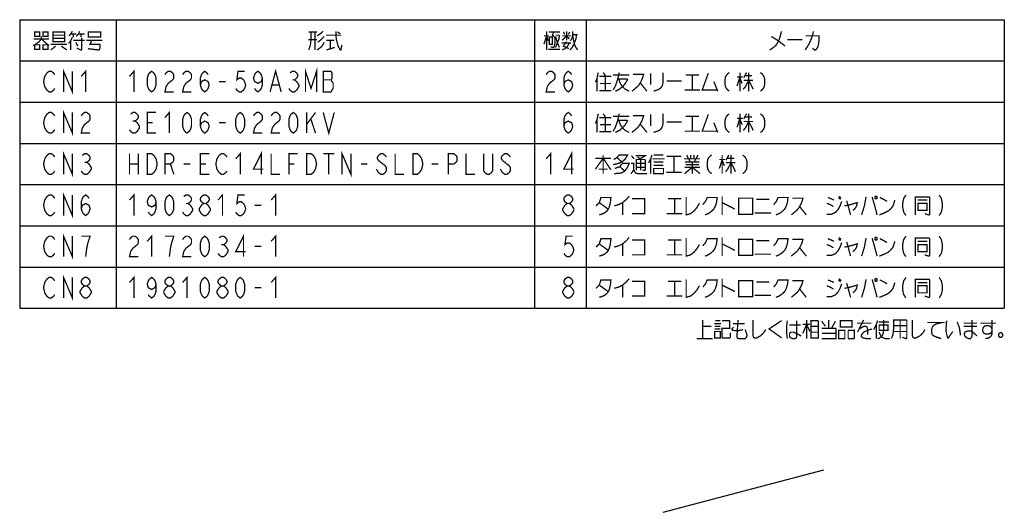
# Model space of a CAD drawing. Extents: x 77 to 816, y 33 to 540.
# Tile 2 of 22: x 250 to 556, y 33 to 186. Entities that reach past the tile are written whole.
import ezdxf

# ---------------------------------------------------------------- set-up
doc = ezdxf.new("R2010")
doc.units = 0
doc.header["$LTSCALE"] = 46.2
doc.layers.get('0').update_dxf_attribs({"linetype": 'CONTINUOUS'})
doc.layers.add('ALL_NOTE', color=7, linetype='CONTINUOUS')

msp = doc.modelspace()

# ---------------------------------------------------------------- linework, layer by layer
at = {"color": 2, "linetype": 'CONTINUOUS'}
for p, q in [((250.035, 186.271), (556.035, 186.271)), ((250.035, 186.271), (250.035, 96.671)), ((280.035, 186.271), (280.035, 96.671)), ((410.035, 186.271), (410.035, 96.671)), ((426.035, 186.271), (426.035, 96.671)), ((556.035, 186.271), (556.035, 96.671)), ((250.035, 173.471), (556.035, 173.471)), ((250.035, 160.671), (556.035, 160.671)), ((250.035, 147.871), (556.035, 147.871)), ((250.035, 135.071), (556.035, 135.071)), ((250.035, 122.271), (556.035, 122.271)), ((250.035, 109.471), (556.035, 109.471)), ((250.035, 96.671), (556.035, 96.671))]:
    msp.add_line(p, q, dxfattribs=at)
at = {"color": 7, "linetype": 'CONTINUOUS'}
msp.add_line((449.994, 33.337), (499.974, 46.565), dxfattribs=at)
at = {"layer": 'ALL_NOTE', "color": 2, "linetype": 'CONTINUOUS', "const_width": 0.4}
for points in [[(256.779, 181.071), (256.779, 180.271), (256.091, 179.471), (254.715, 178.471), (254.199, 178.271)], [(254.715, 182.471), (254.715, 181.071), (256.263, 181.071), (256.263, 182.471), (254.715, 182.471)], [(257.295, 182.471), (257.295, 181.071), (258.843, 181.071), (258.843, 182.471), (257.295, 182.471)], [(260.391, 182.471), (260.391, 179.671), (260.391, 179.471), (264.003, 179.471), (264.003, 182.471), (260.391, 182.471)], [(260.391, 181.471), (264.003, 181.471)], [(264.003, 180.471), (260.391, 180.471)], [(266.411, 180.871), (265.895, 179.671), (265.207, 178.871)], [(266.411, 182.671), (265.895, 181.871), (265.379, 181.271)], [(265.895, 181.871), (267.615, 181.871)], [(266.583, 181.871), (266.755, 180.871)], [(267.615, 181.071), (268.303, 181.871), (268.647, 182.671)], [(269.335, 180.671), (269.335, 177.071), (269.163, 176.871), (268.991, 176.871), (267.787, 177.471)], [(268.303, 181.871), (270.195, 181.871)], [(268.991, 181.871), (269.163, 180.871)], [(271.399, 182.271), (271.399, 180.871), (275.183, 180.871), (275.183, 182.471), (271.399, 182.471), (271.399, 182.271)], [(339.875, 182.471), (342.455, 182.471)], [(340.563, 182.471), (340.563, 180.071), (340.391, 178.471), (339.875, 176.871)], [(341.767, 182.471), (341.767, 176.871)], [(342.455, 181.271), (343.659, 182.071), (344.347, 182.671)], [(344.691, 181.071), (343.659, 180.071), (342.627, 179.271)], [(345.207, 181.471), (349.851, 181.471), (350.023, 181.471)], [(348.303, 182.671), (348.303, 181.471), (348.475, 180.071), (348.991, 178.071), (349.679, 176.871), (349.851, 176.871)], [(348.819, 182.471), (349.679, 181.871)], [(412.959, 178.671), (413.819, 181.271), (414.335, 179.671)], [(412.959, 181.271), (414.507, 181.271)], [(413.819, 182.671), (413.819, 176.871)], [(414.507, 182.471), (417.947, 182.471)], [(414.679, 180.871), (414.679, 178.671), (415.539, 178.671), (415.539, 180.871), (414.679, 180.871)], [(416.055, 182.471), (415.539, 181.471), (415.883, 181.271), (416.227, 180.871), (416.399, 180.271), (416.399, 178.871), (416.055, 177.671), (415.883, 177.671), (415.023, 177.871)], [(416.571, 181.471), (417.603, 181.471), (417.775, 181.271), (417.603, 180.271), (416.571, 177.671)], [(416.571, 181.071), (417.087, 179.271), (417.775, 177.671)], [(418.635, 179.871), (420.011, 181.271), (420.871, 180.271)], [(418.635, 181.271), (421.387, 181.271)], [(418.979, 182.471), (419.495, 181.671)], [(420.011, 182.671), (420.011, 179.871)], [(420.527, 181.671), (421.043, 182.471)], [(423.107, 181.671), (422.935, 180.471), (422.591, 179.471), (422.247, 178.671), (421.731, 177.671), (421.043, 176.871)], [(421.215, 179.671), (421.731, 180.671), (421.903, 181.671), (421.903, 182.671)], [(421.903, 181.671), (423.451, 181.671)], [(421.903, 181.471), (422.075, 180.271), (422.419, 178.871), (422.763, 177.871), (423.451, 176.871)], [(486.735, 182.671), (486.391, 181.071), (485.875, 179.671), (485.187, 178.471), (484.327, 177.671), (483.123, 176.871)], [(483.639, 181.071), (485.875, 179.671), (487.939, 178.071)], [(496.711, 182.671), (496.539, 181.871), (496.367, 181.271), (496.023, 180.271), (495.507, 179.071), (495.163, 178.471), (494.819, 177.871), (494.131, 176.871)], [(494.303, 181.271), (498.431, 181.271), (498.431, 179.671), (498.259, 178.471), (498.087, 177.871), (497.743, 177.271), (497.399, 176.871), (497.055, 176.871), (496.367, 177.471)], [(254.371, 180.271), (259.187, 180.271)], [(254.715, 178.471), (254.715, 177.071), (256.263, 177.071), (256.263, 178.471), (254.715, 178.471)], [(256.951, 180.271), (257.639, 179.471), (258.843, 178.471), (259.187, 178.271)], [(257.295, 178.471), (257.295, 177.071), (258.843, 177.071), (258.843, 178.471), (257.295, 178.471)], [(259.703, 178.671), (264.691, 178.671)], [(261.251, 178.071), (259.703, 176.871)], [(262.971, 178.071), (264.691, 176.871)], [(265.895, 179.671), (265.895, 176.871)], [(266.755, 179.871), (270.195, 179.871)], [(267.443, 179.271), (268.131, 178.071)], [(270.711, 179.871), (275.699, 179.871)], [(272.431, 179.871), (271.915, 178.671), (274.839, 178.671), (275.011, 178.471), (275.011, 177.671), (274.839, 177.071), (274.667, 176.871), (274.495, 176.871), (271.227, 177.271)], [(342.455, 180.071), (339.703, 180.071)], [(344.691, 179.271), (343.831, 177.871), (342.455, 176.871)], [(345.379, 179.871), (347.787, 179.871)], [(345.379, 176.871), (347.959, 177.671)], [(346.583, 179.871), (346.583, 177.271)], [(349.679, 176.871), (349.851, 176.871), (350.195, 178.471)], [(418.463, 179.071), (421.387, 179.071)], [(418.635, 176.871), (419.495, 177.271), (420.183, 177.871), (420.871, 179.071)], [(420.011, 179.471), (418.979, 178.071), (420.699, 177.271)], [(488.627, 180.071), (493.271, 180.071)], [(414.335, 177.071), (417.947, 177.071)], [(338.859, 163.871), (338.859, 170.271), (340.579, 164.938), (342.299, 170.271), (342.299, 163.871)], [(260.907, 164.938), (260.563, 164.404), (259.875, 163.871), (259.187, 163.871), (258.499, 164.404), (258.155, 164.938), (257.811, 165.471), (257.467, 167.071), (257.811, 168.671), (258.155, 169.204), (258.499, 169.738), (259.187, 170.271), (259.875, 170.271), (260.563, 169.738), (260.907, 169.204)], [(263.659, 163.871), (263.659, 170.271), (266.411, 163.871), (266.411, 170.271)], [(269.163, 168.671), (270.539, 170.271), (270.539, 163.871)], [(284.163, 168.671), (285.539, 170.271), (285.539, 163.871)], [(291.043, 163.871), (290.355, 164.404), (290.011, 164.938), (289.667, 166.004), (289.667, 168.138), (290.011, 169.204), (290.355, 169.738), (291.043, 170.271), (291.731, 169.738), (292.075, 169.204), (292.419, 168.138), (292.419, 166.004), (292.075, 164.938), (291.731, 164.404), (291.043, 163.871)], [(295.171, 169.204), (295.515, 169.738), (296.203, 170.271), (296.891, 170.271), (297.579, 169.738), (297.923, 169.204), (297.923, 168.138), (297.579, 167.604), (296.891, 167.071), (296.203, 166.537), (295.515, 165.471), (295.171, 163.871), (297.923, 163.871)], [(300.675, 169.204), (301.019, 169.738), (301.707, 170.271), (302.395, 170.271), (303.083, 169.738), (303.427, 169.204), (303.427, 168.138), (303.083, 167.604), (302.395, 167.071), (301.707, 166.537), (301.019, 165.471), (300.675, 163.871), (303.427, 163.871)], [(306.179, 166.004), (306.523, 167.071), (307.555, 167.604), (308.587, 167.071), (308.931, 166.004), (308.587, 164.938), (308.243, 164.404), (307.555, 163.871), (306.867, 164.404), (306.523, 164.938), (306.179, 166.004), (306.179, 168.138), (306.523, 169.204), (306.867, 169.738), (307.555, 170.271), (308.243, 169.738), (308.587, 169.204)], [(319.939, 170.271), (317.875, 170.271), (317.531, 167.604), (318.219, 168.138), (318.907, 168.138), (319.595, 167.604), (319.939, 167.071), (320.283, 166.004), (319.939, 164.938), (319.595, 164.404), (318.907, 163.871), (318.219, 163.871), (317.531, 164.404), (317.187, 164.938)], [(325.443, 168.138), (325.099, 167.071), (324.067, 166.537), (323.035, 167.071), (322.691, 168.138), (323.035, 169.204), (323.379, 169.738), (324.067, 170.271), (324.755, 169.738), (325.099, 169.204), (325.443, 168.138), (325.443, 166.004), (325.099, 164.938), (324.755, 164.404), (324.067, 163.871), (323.379, 164.404), (323.035, 164.938)], [(327.851, 163.871), (329.571, 170.271), (331.291, 163.871)], [(334.043, 169.738), (334.731, 170.271), (335.419, 170.271), (336.107, 169.738), (336.451, 169.204), (336.451, 168.671), (336.107, 168.138), (335.419, 167.604), (336.107, 167.071), (336.451, 166.537), (336.795, 166.004), (336.795, 165.471), (336.451, 164.938), (336.107, 164.404), (335.419, 163.871), (334.731, 163.871), (334.043, 164.404), (333.699, 164.938)], [(344.363, 170.271), (344.363, 163.871), (346.771, 163.871), (347.115, 164.404), (347.459, 164.938), (347.459, 166.537), (347.115, 167.071), (346.771, 167.604), (347.115, 168.138), (347.115, 169.738), (346.771, 170.271), (344.363, 170.271)], [(413.651, 169.204), (413.995, 169.738), (414.683, 170.271), (415.371, 170.271), (416.059, 169.738), (416.403, 169.204), (416.403, 168.138), (416.059, 167.604), (415.371, 167.071), (414.683, 166.537), (413.995, 165.471), (413.651, 163.871), (416.403, 163.871)], [(419.155, 166.004), (419.499, 167.071), (420.531, 167.604), (421.563, 167.071), (421.907, 166.004), (421.563, 164.938), (421.219, 164.404), (420.531, 163.871), (419.843, 164.404), (419.499, 164.938), (419.155, 166.004), (419.155, 168.138), (419.499, 169.204), (419.843, 169.738), (420.531, 170.271), (421.219, 169.738), (421.563, 169.204)], [(429.819, 169.871), (429.475, 168.071), (428.959, 166.871)], [(430.163, 168.671), (433.947, 168.671)], [(431.367, 169.871), (432.227, 168.671)], [(432.055, 168.671), (432.055, 164.271)], [(436.355, 169.871), (436.183, 169.071), (435.839, 167.671), (435.151, 165.671), (434.463, 164.471)], [(434.463, 169.071), (439.451, 169.071)], [(440.655, 169.271), (443.923, 169.271), (443.579, 168.071), (442.891, 166.671), (442.203, 165.671), (441.515, 165.071), (440.311, 164.071)], [(446.159, 169.671), (446.159, 166.071)], [(449.943, 169.871), (449.943, 166.671), (449.771, 165.871), (449.427, 165.271), (448.739, 164.671), (448.223, 164.471), (447.019, 164.071)], [(456.995, 169.071), (461.123, 169.071)], [(459.059, 169.071), (459.059, 164.471)], [(464.047, 169.671), (462.155, 164.471), (466.799, 164.471)], [(470.583, 169.871), (470.067, 169.471), (469.723, 169.071), (469.379, 168.471), (469.207, 167.471), (469.207, 166.471), (469.379, 165.471), (469.723, 164.871), (470.067, 164.471), (470.583, 164.071)], [(472.991, 168.471), (474.711, 168.471)], [(473.851, 168.471), (472.991, 165.671)], [(473.851, 169.871), (473.851, 164.071)], [(473.851, 168.271), (474.539, 166.471)], [(475.915, 169.871), (475.055, 168.271)], [(475.399, 168.871), (477.635, 168.871)], [(476.603, 169.871), (476.603, 164.071)], [(480.215, 169.871), (480.731, 169.471), (481.075, 169.071), (481.419, 168.471), (481.591, 167.471), (481.591, 166.471), (481.419, 165.471), (481.075, 164.871), (480.731, 164.471), (480.215, 164.071)], [(312.027, 167.071), (314.091, 167.071)], [(328.539, 166.004), (330.603, 166.004)], [(334.731, 167.604), (335.419, 167.604)], [(344.363, 167.604), (346.771, 167.604)], [(429.475, 168.071), (429.475, 164.071)], [(430.335, 166.471), (433.775, 166.471)], [(435.839, 167.871), (438.763, 167.871), (438.935, 167.671), (438.247, 166.471), (437.387, 165.471), (436.355, 164.671), (435.151, 164.071)], [(436.183, 167.871), (436.699, 166.471), (437.387, 165.471), (438.247, 164.671), (439.451, 164.071)], [(442.891, 166.671), (444.955, 164.071)], [(451.147, 167.271), (455.791, 167.271)], [(465.767, 167.071), (466.971, 164.071)], [(476.603, 167.471), (475.571, 165.471), (474.883, 164.671)], [(475.055, 167.471), (477.979, 167.471)], [(476.603, 167.471), (477.635, 165.471), (477.979, 164.671)], [(430.163, 164.271), (433.947, 164.271)], [(456.651, 164.471), (461.467, 164.471)], [(260.907, 152.138), (260.563, 151.604), (259.875, 151.071), (259.187, 151.071), (258.499, 151.604), (258.155, 152.138), (257.811, 152.671), (257.467, 154.271), (257.811, 155.871), (258.155, 156.404), (258.499, 156.938), (259.187, 157.471), (259.875, 157.471), (260.563, 156.938), (260.907, 156.404)], [(263.659, 151.071), (263.659, 157.471), (266.411, 151.071), (266.411, 157.471)], [(269.163, 156.404), (269.507, 156.938), (270.195, 157.471), (270.883, 157.471), (271.571, 156.938), (271.915, 156.404), (271.915, 155.338), (271.571, 154.804), (270.883, 154.271), (270.195, 153.738), (269.507, 152.671), (269.163, 151.071), (271.915, 151.071)], [(284.507, 156.938), (285.195, 157.471), (285.883, 157.471), (286.571, 156.938), (286.915, 156.404), (286.915, 155.871), (286.571, 155.338), (285.883, 154.804), (286.571, 154.271), (286.915, 153.738), (287.259, 153.204), (287.259, 152.671), (286.915, 152.138), (286.571, 151.604), (285.883, 151.071), (285.195, 151.071), (284.507, 151.604), (284.163, 152.138)], [(292.419, 151.071), (289.667, 151.071), (289.667, 157.471), (292.419, 157.471)], [(295.171, 155.871), (296.547, 157.471), (296.547, 151.071)], [(302.051, 151.071), (301.363, 151.604), (301.019, 152.138), (300.675, 153.204), (300.675, 155.338), (301.019, 156.404), (301.363, 156.938), (302.051, 157.471), (302.739, 156.938), (303.083, 156.404), (303.427, 155.338), (303.427, 153.204), (303.083, 152.138), (302.739, 151.604), (302.051, 151.071)], [(306.179, 153.204), (306.523, 154.271), (307.555, 154.804), (308.587, 154.271), (308.931, 153.204), (308.587, 152.138), (308.243, 151.604), (307.555, 151.071), (306.867, 151.604), (306.523, 152.138), (306.179, 153.204), (306.179, 155.338), (306.523, 156.404), (306.867, 156.938), (307.555, 157.471), (308.243, 156.938), (308.587, 156.404)], [(318.563, 151.071), (317.875, 151.604), (317.531, 152.138), (317.187, 153.204), (317.187, 155.338), (317.531, 156.404), (317.875, 156.938), (318.563, 157.471), (319.251, 156.938), (319.595, 156.404), (319.939, 155.338), (319.939, 153.204), (319.595, 152.138), (319.251, 151.604), (318.563, 151.071)], [(322.691, 156.404), (323.035, 156.938), (323.723, 157.471), (324.411, 157.471), (325.099, 156.938), (325.443, 156.404), (325.443, 155.338), (325.099, 154.804), (324.411, 154.271), (323.723, 153.738), (323.035, 152.671), (322.691, 151.071), (325.443, 151.071)], [(328.195, 156.404), (328.539, 156.938), (329.227, 157.471), (329.915, 157.471), (330.603, 156.938), (330.947, 156.404), (330.947, 155.338), (330.603, 154.804), (329.915, 154.271), (329.227, 153.738), (328.539, 152.671), (328.195, 151.071), (330.947, 151.071)], [(335.075, 151.071), (334.387, 151.604), (334.043, 152.138), (333.699, 153.204), (333.699, 155.338), (334.043, 156.404), (334.387, 156.938), (335.075, 157.471), (335.763, 156.938), (336.107, 156.404), (336.451, 155.338), (336.451, 153.204), (336.107, 152.138), (335.763, 151.604), (335.075, 151.071)], [(339.203, 157.471), (339.203, 151.071)], [(339.203, 153.738), (341.955, 157.471)], [(344.363, 157.471), (346.083, 151.071), (347.803, 157.471)], [(419.155, 153.204), (419.499, 154.271), (420.531, 154.804), (421.563, 154.271), (421.907, 153.204), (421.563, 152.138), (421.219, 151.604), (420.531, 151.071), (419.843, 151.604), (419.499, 152.138), (419.155, 153.204), (419.155, 155.338), (419.499, 156.404), (419.843, 156.938), (420.531, 157.471), (421.219, 156.938), (421.563, 156.404)], [(429.819, 157.071), (429.475, 155.271), (428.959, 154.071)], [(430.163, 155.871), (433.947, 155.871)], [(431.367, 157.071), (432.227, 155.871)], [(432.055, 155.871), (432.055, 151.471)], [(436.355, 157.071), (436.183, 156.271), (435.839, 154.871), (435.151, 152.871), (434.463, 151.671)], [(434.463, 156.271), (439.451, 156.271)], [(440.655, 156.471), (443.923, 156.471), (443.579, 155.271), (442.891, 153.871), (442.203, 152.871), (441.515, 152.271), (440.311, 151.271)], [(446.159, 156.871), (446.159, 153.271)], [(449.943, 157.071), (449.943, 153.871), (449.771, 153.071), (449.427, 152.471), (448.739, 151.871), (448.223, 151.671), (447.019, 151.271)], [(456.995, 156.271), (461.123, 156.271)], [(459.059, 156.271), (459.059, 151.671)], [(464.047, 156.871), (462.155, 151.671), (466.799, 151.671)], [(470.583, 157.071), (470.067, 156.671), (469.723, 156.271), (469.379, 155.671), (469.207, 154.671), (469.207, 153.671), (469.379, 152.671), (469.723, 152.071), (470.067, 151.671), (470.583, 151.271)], [(473.851, 157.071), (473.851, 151.271)], [(475.915, 157.071), (475.055, 155.471)], [(475.399, 156.071), (477.635, 156.071)], [(476.603, 157.071), (476.603, 151.271)], [(480.215, 157.071), (480.731, 156.671), (481.075, 156.271), (481.419, 155.671), (481.591, 154.671), (481.591, 153.671), (481.419, 152.671), (481.075, 152.071), (480.731, 151.671), (480.215, 151.271)], [(285.195, 154.804), (285.883, 154.804)], [(289.667, 154.271), (291.387, 154.271)], [(312.027, 154.271), (314.091, 154.271)], [(340.579, 155.338), (341.955, 151.071)], [(429.475, 155.271), (429.475, 151.271)], [(430.335, 153.671), (433.775, 153.671)], [(435.839, 155.071), (438.763, 155.071), (438.935, 154.871), (438.247, 153.671), (437.387, 152.671), (436.355, 151.871), (435.151, 151.271)], [(436.183, 155.071), (436.699, 153.671), (437.387, 152.671), (438.247, 151.871), (439.451, 151.271)], [(442.891, 153.871), (444.955, 151.271)], [(451.147, 154.471), (455.791, 154.471)], [(465.767, 154.271), (466.971, 151.271)], [(472.991, 155.671), (474.711, 155.671)], [(473.851, 155.671), (472.991, 152.871)], [(473.851, 155.471), (474.539, 153.671)], [(476.603, 154.671), (475.571, 152.671), (474.883, 151.871)], [(475.055, 154.671), (477.979, 154.671)], [(476.603, 154.671), (477.635, 152.671), (477.979, 151.871)], [(430.163, 151.471), (433.947, 151.471)], [(456.651, 151.671), (461.467, 151.671)], [(260.907, 139.338), (260.563, 138.804), (259.875, 138.271), (259.187, 138.271), (258.499, 138.804), (258.155, 139.338), (257.811, 139.871), (257.467, 141.471), (257.811, 143.071), (258.155, 143.604), (258.499, 144.138), (259.187, 144.671), (259.875, 144.671), (260.563, 144.138), (260.907, 143.604)], [(263.659, 138.271), (263.659, 144.671), (266.411, 138.271), (266.411, 144.671)], [(269.507, 144.138), (270.195, 144.671), (270.883, 144.671), (271.571, 144.138), (271.915, 143.604), (271.915, 143.071), (271.571, 142.538), (270.883, 142.004), (271.571, 141.471), (271.915, 140.938), (272.259, 140.404), (272.259, 139.871), (271.915, 139.338), (271.571, 138.804), (270.883, 138.271), (270.195, 138.271), (269.507, 138.804), (269.163, 139.338)], [(284.163, 144.671), (284.163, 138.271)], [(286.915, 144.671), (286.915, 138.271)], [(289.667, 144.671), (291.043, 144.671), (291.731, 144.138), (292.075, 143.604), (292.419, 143.071), (292.763, 141.471), (292.419, 139.871), (292.075, 139.338), (291.731, 138.804), (291.043, 138.271), (289.667, 138.271), (289.667, 144.671)], [(295.171, 138.271), (295.171, 144.671), (296.891, 144.671), (297.579, 144.138), (297.923, 143.604), (297.923, 142.538), (297.579, 142.004), (296.891, 141.471), (295.171, 141.471)], [(308.931, 138.271), (306.179, 138.271), (306.179, 144.671), (308.931, 144.671)], [(314.435, 139.338), (314.091, 138.804), (313.403, 138.271), (312.715, 138.271), (312.027, 138.804), (311.683, 139.338), (311.339, 139.871), (310.995, 141.471), (311.339, 143.071), (311.683, 143.604), (312.027, 144.138), (312.715, 144.671), (313.403, 144.671), (314.091, 144.138), (314.435, 143.604)], [(317.187, 143.071), (318.563, 144.671), (318.563, 138.271)], [(325.099, 138.271), (325.099, 144.671), (322.691, 139.871), (325.787, 139.871)], [(328.195, 144.671), (328.195, 138.271), (330.947, 138.271)], [(333.699, 138.271), (333.699, 144.671), (336.451, 144.671)], [(339.203, 144.671), (340.579, 144.671), (341.267, 144.138), (341.611, 143.604), (341.955, 143.071), (342.299, 141.471), (341.955, 139.871), (341.611, 139.338), (341.267, 138.804), (340.579, 138.271), (339.203, 138.271), (339.203, 144.671)], [(344.363, 144.671), (347.803, 144.671)], [(346.083, 144.671), (346.083, 138.271)], [(350.211, 138.271), (350.211, 144.671), (352.963, 138.271), (352.963, 144.671)], [(363.971, 143.604), (363.627, 144.138), (362.939, 144.671), (362.251, 144.671), (361.563, 144.138), (361.219, 143.604), (361.219, 143.071), (361.563, 142.538), (362.251, 142.004), (362.939, 141.471), (363.627, 140.938), (363.971, 140.404), (363.971, 139.338), (363.627, 138.804), (362.939, 138.271), (362.251, 138.271), (361.563, 138.804), (361.219, 139.338), (360.875, 139.871)], [(366.723, 144.671), (366.723, 138.271), (369.475, 138.271)], [(372.227, 144.671), (373.603, 144.671), (374.291, 144.138), (374.635, 143.604), (374.979, 143.071), (375.323, 141.471), (374.979, 139.871), (374.635, 139.338), (374.291, 138.804), (373.603, 138.271), (372.227, 138.271), (372.227, 144.671)], [(383.235, 138.271), (383.235, 144.671), (384.955, 144.671), (385.643, 144.138), (385.987, 143.604), (385.987, 142.538), (385.643, 142.004), (384.955, 141.471), (383.235, 141.471)], [(388.739, 144.671), (388.739, 138.271), (391.491, 138.271)], [(396.995, 144.671), (396.995, 139.338), (396.651, 138.804), (395.963, 138.271), (395.275, 138.271), (394.587, 138.804), (394.243, 139.338), (394.243, 144.671)], [(402.499, 143.604), (402.155, 144.138), (401.467, 144.671), (400.779, 144.671), (400.091, 144.138), (399.747, 143.604), (399.747, 143.071), (400.091, 142.538), (400.779, 142.004), (401.467, 141.471), (402.155, 140.938), (402.499, 140.404), (402.499, 139.338), (402.155, 138.804), (401.467, 138.271), (400.779, 138.271), (400.091, 138.804), (399.747, 139.338), (399.403, 139.871)], [(413.651, 143.071), (415.027, 144.671), (415.027, 138.271)], [(421.563, 138.271), (421.563, 144.671), (419.155, 139.871), (422.251, 139.871)], [(431.367, 144.271), (431.367, 138.471)], [(434.635, 142.871), (435.667, 143.471), (436.355, 144.271), (438.935, 144.271), (438.247, 143.071), (437.215, 142.071), (436.183, 141.671), (434.463, 141.271)], [(440.139, 144.071), (440.999, 143.071)], [(441.515, 144.071), (444.439, 144.071), (442.891, 143.071)], [(442.031, 143.671), (443.063, 142.871)], [(446.503, 144.271), (446.159, 143.071), (445.471, 141.871)], [(447.019, 144.271), (450.115, 144.271)], [(451.147, 143.871), (455.619, 143.871)], [(453.383, 143.871), (453.383, 138.871)], [(457.339, 144.271), (457.855, 143.071)], [(458.543, 144.271), (458.543, 143.071)], [(459.575, 144.271), (459.575, 143.071)], [(460.779, 144.271), (460.263, 143.071)], [(465.079, 144.271), (464.563, 143.871), (464.219, 143.471), (463.875, 142.871), (463.703, 141.871), (463.703, 140.871), (463.875, 139.871), (464.219, 139.271), (464.563, 138.871), (465.079, 138.471)], [(468.347, 144.271), (468.347, 138.471)], [(470.411, 144.271), (469.551, 142.671)], [(471.099, 144.271), (471.099, 138.471)], [(474.711, 144.271), (475.227, 143.871), (475.571, 143.471), (475.915, 142.871), (476.087, 141.871), (476.087, 140.871), (475.915, 139.871), (475.571, 139.271), (475.227, 138.871), (474.711, 138.471)], [(270.195, 142.004), (270.883, 142.004)], [(284.163, 141.471), (286.915, 141.471)], [(296.891, 141.471), (297.923, 138.271)], [(301.019, 141.471), (303.083, 141.471)], [(306.179, 141.471), (307.899, 141.471)], [(333.699, 141.471), (335.419, 141.471)], [(356.059, 141.471), (358.123, 141.471)], [(378.075, 141.471), (380.139, 141.471)], [(428.959, 139.871), (431.367, 143.271), (433.775, 139.671)], [(428.959, 143.271), (433.775, 143.271)], [(434.979, 140.071), (436.527, 140.671), (437.387, 141.671), (439.451, 141.671), (438.935, 140.471), (438.075, 139.271), (437.043, 138.671), (434.807, 138.471)], [(435.667, 143.471), (437.215, 142.071)], [(436.527, 140.671), (438.075, 139.271)], [(439.967, 141.671), (440.827, 141.671), (440.827, 139.671), (440.483, 139.071), (439.967, 138.471)], [(441.687, 139.471), (441.687, 142.871), (444.267, 142.871), (444.439, 142.671), (444.439, 139.671), (444.267, 139.471), (444.095, 139.471), (443.579, 139.671)], [(441.687, 141.671), (444.439, 141.671)], [(443.063, 142.871), (443.063, 139.471)], [(446.159, 143.071), (446.159, 138.471)], [(446.675, 143.071), (450.459, 143.071)], [(447.019, 142.071), (449.943, 142.071), (450.115, 142.071)], [(447.019, 141.071), (450.115, 141.071)], [(456.479, 143.071), (461.467, 143.071)], [(456.823, 142.071), (460.951, 142.071), (461.123, 142.071)], [(456.995, 141.271), (461.123, 141.271)], [(458.027, 143.071), (458.371, 142.071)], [(459.059, 142.071), (459.059, 138.471)], [(460.091, 143.071), (459.747, 142.071)], [(461.123, 142.071), (461.295, 142.071)], [(467.487, 142.871), (469.207, 142.871)], [(468.347, 142.871), (467.487, 140.071)], [(468.347, 142.671), (469.035, 140.871)], [(471.099, 141.871), (470.067, 139.871), (469.379, 139.071)], [(469.551, 141.871), (472.475, 141.871)], [(469.895, 143.271), (472.131, 143.271)], [(471.099, 141.871), (472.131, 139.871), (472.475, 139.071)], [(429.991, 139.871), (432.571, 139.871), (432.743, 139.871)], [(440.827, 139.671), (441.171, 139.071), (441.515, 138.671), (442.203, 138.471), (444.955, 138.471)], [(441.687, 140.471), (444.439, 140.471)], [(447.019, 140.071), (447.019, 138.471), (450.115, 138.471), (450.115, 140.071), (447.019, 140.071)], [(450.975, 138.871), (455.791, 138.871)], [(456.651, 138.471), (459.059, 140.471), (461.467, 138.471)], [(456.651, 140.471), (461.467, 140.471)], [(260.907, 126.538), (260.563, 126.004), (259.875, 125.471), (259.187, 125.471), (258.499, 126.004), (258.155, 126.538), (257.811, 127.071), (257.467, 128.671), (257.811, 130.271), (258.155, 130.804), (258.499, 131.338), (259.187, 131.871), (259.875, 131.871), (260.563, 131.338), (260.907, 130.804)], [(263.659, 125.471), (263.659, 131.871), (266.411, 125.471), (266.411, 131.871)], [(269.163, 127.604), (269.507, 128.671), (270.539, 129.204), (271.571, 128.671), (271.915, 127.604), (271.571, 126.538), (271.227, 126.004), (270.539, 125.471), (269.851, 126.004), (269.507, 126.538), (269.163, 127.604), (269.163, 129.738), (269.507, 130.804), (269.851, 131.338), (270.539, 131.871), (271.227, 131.338), (271.571, 130.804)], [(284.163, 130.271), (285.539, 131.871), (285.539, 125.471)], [(292.419, 129.738), (292.075, 128.671), (291.043, 128.138), (290.011, 128.671), (289.667, 129.738), (290.011, 130.804), (290.355, 131.338), (291.043, 131.871), (291.731, 131.338), (292.075, 130.804), (292.419, 129.738), (292.419, 127.604), (292.075, 126.538), (291.731, 126.004), (291.043, 125.471), (290.355, 126.004), (290.011, 126.538)], [(296.547, 125.471), (295.859, 126.004), (295.515, 126.538), (295.171, 127.604), (295.171, 129.738), (295.515, 130.804), (295.859, 131.338), (296.547, 131.871), (297.235, 131.338), (297.579, 130.804), (297.923, 129.738), (297.923, 127.604), (297.579, 126.538), (297.235, 126.004), (296.547, 125.471)], [(301.019, 131.338), (301.707, 131.871), (302.395, 131.871), (303.083, 131.338), (303.427, 130.804), (303.427, 130.271), (303.083, 129.738), (302.395, 129.204), (303.083, 128.671), (303.427, 128.138), (303.771, 127.604), (303.771, 127.071), (303.427, 126.538), (303.083, 126.004), (302.395, 125.471), (301.707, 125.471), (301.019, 126.004), (300.675, 126.538)], [(307.211, 129.204), (306.523, 129.738), (306.179, 130.271), (306.179, 130.804), (306.523, 131.338), (307.211, 131.871), (307.899, 131.871), (308.587, 131.338), (308.931, 130.804), (308.931, 130.271), (308.587, 129.738), (307.899, 129.204)], [(311.683, 130.271), (313.059, 131.871), (313.059, 125.471)], [(319.939, 131.871), (317.875, 131.871), (317.531, 129.204), (318.219, 129.738), (318.907, 129.738), (319.595, 129.204), (319.939, 128.671), (320.283, 127.604), (319.939, 126.538), (319.595, 126.004), (318.907, 125.471), (318.219, 125.471), (317.531, 126.004), (317.187, 126.538)], [(328.195, 130.271), (329.571, 131.871), (329.571, 125.471)], [(420.187, 129.204), (419.499, 129.738), (419.155, 130.271), (419.155, 130.804), (419.499, 131.338), (420.187, 131.871), (420.875, 131.871), (421.563, 131.338), (421.907, 130.804), (421.907, 130.271), (421.563, 129.738), (420.875, 129.204)], [(434.807, 128.471), (436.183, 128.871), (437.387, 129.471), (438.591, 130.471), (439.451, 131.471)], [(468.347, 131.471), (468.347, 125.671)], [(504.639, 131.471), (505.327, 130.871)], [(515.991, 131.471), (515.819, 131.271), (515.819, 130.871), (515.991, 130.671), (516.335, 130.671), (516.507, 130.871), (516.507, 131.271), (516.335, 131.471), (515.991, 131.471)], [(525.451, 131.871), (524.763, 130.804), (524.419, 129.204), (524.419, 128.138), (524.763, 126.538), (525.451, 125.471)], [(535.771, 131.871), (536.459, 130.804), (536.803, 129.204), (536.803, 128.138), (536.459, 126.538), (535.771, 125.471)], [(301.707, 129.204), (302.395, 129.204)], [(307.211, 125.471), (306.523, 126.004), (306.179, 126.538), (305.835, 127.071), (305.835, 127.604), (306.179, 128.138), (306.523, 128.671), (307.211, 129.204), (307.899, 129.204), (308.587, 128.671), (308.931, 128.138), (309.275, 127.604), (309.275, 127.071), (308.931, 126.538), (308.587, 126.004), (307.899, 125.471), (307.211, 125.471)], [(323.035, 128.671), (325.099, 128.671)], [(420.187, 125.471), (419.499, 126.004), (419.155, 126.538), (418.811, 127.071), (418.811, 127.604), (419.155, 128.138), (419.499, 128.671), (420.187, 129.204), (420.875, 129.204), (421.563, 128.671), (421.907, 128.138), (422.251, 127.604), (422.251, 127.071), (421.907, 126.538), (421.563, 126.004), (420.875, 125.471), (420.187, 125.471)], [(429.131, 128.471), (430.163, 129.471), (430.679, 131.071), (433.775, 131.071), (433.603, 129.471), (433.259, 128.071), (432.743, 127.071), (432.055, 126.471), (431.367, 126.071), (430.163, 125.671)], [(430.163, 129.471), (432.915, 127.471)], [(437.387, 129.471), (437.387, 125.671)], [(440.311, 130.671), (444.267, 130.671), (444.267, 126.071), (440.311, 126.071)], [(451.491, 130.671), (455.619, 130.671)], [(453.555, 130.671), (453.555, 126.071)], [(457.167, 131.271), (457.167, 125.671), (458.543, 126.071), (459.575, 126.871), (460.435, 127.871), (461.295, 129.271)], [(462.327, 128.871), (463.187, 129.871), (463.703, 131.071), (466.799, 131.071), (466.627, 129.671), (466.283, 128.471), (465.767, 127.471), (464.907, 126.671), (464.047, 126.071), (463.015, 125.671)], [(468.347, 129.471), (472.303, 127.471)], [(473.507, 130.871), (473.507, 125.871), (477.807, 125.871), (477.807, 130.871), (473.507, 130.871)], [(479.011, 130.471), (482.967, 130.471)], [(484.343, 128.871), (485.203, 129.871), (485.719, 131.071), (488.815, 131.071), (488.643, 129.671), (488.299, 128.471), (487.783, 127.471), (486.923, 126.671), (486.063, 126.071), (485.031, 125.671)], [(490.191, 130.871), (493.459, 130.871), (493.115, 129.671), (492.427, 128.271), (491.739, 127.271), (491.051, 126.671), (489.847, 125.671)], [(500.855, 125.871), (502.231, 125.871), (503.607, 126.471), (504.467, 127.471), (504.983, 128.471), (505.499, 129.871)], [(500.855, 129.271), (501.887, 128.871), (502.919, 128.271)], [(501.199, 131.071), (502.231, 130.671), (503.091, 130.271)], [(504.467, 131.071), (505.155, 130.471)], [(506.359, 128.471), (508.251, 128.871), (510.315, 129.471), (510.143, 128.471), (509.799, 127.871), (509.455, 127.471), (508.939, 127.071)], [(507.047, 130.071), (507.391, 128.871)], [(507.391, 128.871), (508.251, 125.671)], [(513.067, 131.271), (512.551, 128.471), (511.691, 125.671)], [(514.959, 131.271), (515.647, 128.871), (516.507, 125.671)], [(517.195, 125.671), (518.743, 126.271), (519.947, 126.871), (520.635, 127.471), (521.323, 128.271), (521.667, 129.071), (522.011, 130.271)], [(517.367, 131.071), (518.571, 130.471), (519.603, 129.871)], [(528.375, 125.671), (528.375, 131.271), (532.675, 131.271), (532.847, 131.071), (532.847, 125.871), (532.675, 125.671), (532.503, 125.671), (531.299, 126.071)], [(529.063, 130.271), (532.159, 130.271)], [(529.235, 129.271), (529.235, 127.071), (531.987, 127.071), (531.987, 129.271), (529.235, 129.271)], [(451.147, 126.071), (455.963, 126.071)], [(478.495, 126.271), (483.483, 126.271)], [(492.427, 128.271), (494.491, 125.671)], [(263.659, 112.671), (263.659, 119.071), (266.411, 112.671), (266.411, 119.071)], [(289.667, 117.471), (291.043, 119.071), (291.043, 112.671)], [(319.595, 112.671), (319.595, 119.071), (317.187, 114.271), (320.283, 114.271)], [(328.195, 117.471), (329.571, 119.071), (329.571, 112.671)], [(260.907, 113.738), (260.563, 113.204), (259.875, 112.671), (259.187, 112.671), (258.499, 113.204), (258.155, 113.738), (257.811, 114.271), (257.467, 115.871), (257.811, 117.471), (258.155, 118.004), (258.499, 118.538), (259.187, 119.071), (259.875, 119.071), (260.563, 118.538), (260.907, 118.004)], [(270.539, 112.671), (270.883, 115.338), (271.227, 116.938), (271.571, 118.004), (271.915, 119.071), (269.163, 119.071)], [(284.163, 118.004), (284.507, 118.538), (285.195, 119.071), (285.883, 119.071), (286.571, 118.538), (286.915, 118.004), (286.915, 116.938), (286.571, 116.404), (285.883, 115.871), (285.195, 115.338), (284.507, 114.271), (284.163, 112.671), (286.915, 112.671)], [(296.547, 112.671), (296.891, 115.338), (297.235, 116.938), (297.579, 118.004), (297.923, 119.071), (295.171, 119.071)], [(300.675, 118.004), (301.019, 118.538), (301.707, 119.071), (302.395, 119.071), (303.083, 118.538), (303.427, 118.004), (303.427, 116.938), (303.083, 116.404), (302.395, 115.871), (301.707, 115.338), (301.019, 114.271), (300.675, 112.671), (303.427, 112.671)], [(307.555, 112.671), (306.867, 113.204), (306.523, 113.738), (306.179, 114.804), (306.179, 116.938), (306.523, 118.004), (306.867, 118.538), (307.555, 119.071), (308.243, 118.538), (308.587, 118.004), (308.931, 116.938), (308.931, 114.804), (308.587, 113.738), (308.243, 113.204), (307.555, 112.671)], [(312.027, 118.538), (312.715, 119.071), (313.403, 119.071), (314.091, 118.538), (314.435, 118.004), (314.435, 117.471), (314.091, 116.938), (313.403, 116.404), (314.091, 115.871), (314.435, 115.338), (314.779, 114.804), (314.779, 114.271), (314.435, 113.738), (314.091, 113.204), (313.403, 112.671), (312.715, 112.671), (312.027, 113.204), (311.683, 113.738)], [(312.715, 116.404), (313.403, 116.404)], [(421.907, 119.071), (419.843, 119.071), (419.499, 116.404), (420.187, 116.938), (420.875, 116.938), (421.563, 116.404), (421.907, 115.871), (422.251, 114.804), (421.907, 113.738), (421.563, 113.204), (420.875, 112.671), (420.187, 112.671), (419.499, 113.204), (419.155, 113.738)], [(429.131, 115.671), (430.163, 116.671), (430.679, 118.271), (433.775, 118.271), (433.603, 116.671), (433.259, 115.271), (432.743, 114.271), (432.055, 113.671), (431.367, 113.271), (430.163, 112.871)], [(430.163, 116.671), (432.915, 114.671)], [(434.807, 115.671), (436.183, 116.071), (437.387, 116.671), (438.591, 117.671), (439.451, 118.671)], [(437.387, 116.671), (437.387, 112.871)], [(440.311, 117.871), (444.267, 117.871), (444.267, 113.271), (440.311, 113.271)], [(451.491, 117.871), (455.619, 117.871)], [(453.555, 117.871), (453.555, 113.271)], [(457.167, 118.471), (457.167, 112.871), (458.543, 113.271), (459.575, 114.071), (460.435, 115.071), (461.295, 116.471)], [(462.327, 116.071), (463.187, 117.071), (463.703, 118.271), (466.799, 118.271), (466.627, 116.871), (466.283, 115.671), (465.767, 114.671), (464.907, 113.871), (464.047, 113.271), (463.015, 112.871)], [(468.347, 118.671), (468.347, 112.871)], [(468.347, 116.671), (472.303, 114.671)], [(473.507, 118.071), (473.507, 113.071), (477.807, 113.071), (477.807, 118.071), (473.507, 118.071)], [(479.011, 117.671), (482.967, 117.671)], [(484.343, 116.071), (485.203, 117.071), (485.719, 118.271), (488.815, 118.271), (488.643, 116.871), (488.299, 115.671), (487.783, 114.671), (486.923, 113.871), (486.063, 113.271), (485.031, 112.871)], [(490.191, 118.071), (493.459, 118.071), (493.115, 116.871), (492.427, 115.471), (491.739, 114.471), (491.051, 113.871), (489.847, 112.871)], [(500.855, 113.071), (502.231, 113.071), (503.607, 113.671), (504.467, 114.671), (504.983, 115.671), (505.499, 117.071)], [(500.855, 116.471), (501.887, 116.071), (502.919, 115.471)], [(501.199, 118.271), (502.231, 117.871), (503.091, 117.471)], [(504.467, 118.271), (505.155, 117.671)], [(504.639, 118.671), (505.327, 118.071)], [(506.359, 115.671), (508.251, 116.071), (510.315, 116.671), (510.143, 115.671), (509.799, 115.071), (509.455, 114.671), (508.939, 114.271)], [(507.047, 117.271), (507.391, 116.071)], [(513.067, 118.471), (512.551, 115.671), (511.691, 112.871)], [(514.959, 118.471), (515.647, 116.071), (516.507, 112.871)], [(515.991, 118.671), (515.819, 118.471), (515.819, 118.071), (515.991, 117.871), (516.335, 117.871), (516.507, 118.071), (516.507, 118.471), (516.335, 118.671), (515.991, 118.671)], [(517.195, 112.871), (518.743, 113.471), (519.947, 114.071), (520.635, 114.671), (521.323, 115.471), (521.667, 116.271), (522.011, 117.471)], [(517.367, 118.271), (518.571, 117.671), (519.603, 117.071)], [(525.451, 119.071), (524.763, 118.004), (524.419, 116.404), (524.419, 115.338), (524.763, 113.738), (525.451, 112.671)], [(528.375, 112.871), (528.375, 118.471), (532.675, 118.471), (532.847, 118.271), (532.847, 113.071), (532.675, 112.871), (532.503, 112.871), (531.299, 113.271)], [(529.063, 117.471), (532.159, 117.471)], [(529.235, 116.471), (529.235, 114.271), (531.987, 114.271), (531.987, 116.471), (529.235, 116.471)], [(535.771, 119.071), (536.459, 118.004), (536.803, 116.404), (536.803, 115.338), (536.459, 113.738), (535.771, 112.671)], [(323.035, 115.871), (325.099, 115.871)], [(451.147, 113.271), (455.963, 113.271)], [(478.495, 113.471), (483.483, 113.471)], [(492.427, 115.471), (494.491, 112.871)], [(507.391, 116.071), (508.251, 112.871)], [(263.659, 99.871), (263.659, 106.271), (266.411, 99.871), (266.411, 106.271)], [(260.907, 100.938), (260.563, 100.404), (259.875, 99.871), (259.187, 99.871), (258.499, 100.404), (258.155, 100.938), (257.811, 101.471), (257.467, 103.071), (257.811, 104.671), (258.155, 105.204), (258.499, 105.738), (259.187, 106.271), (259.875, 106.271), (260.563, 105.738), (260.907, 105.204)], [(270.195, 103.604), (269.507, 104.138), (269.163, 104.671), (269.163, 105.204), (269.507, 105.738), (270.195, 106.271), (270.883, 106.271), (271.571, 105.738), (271.915, 105.204), (271.915, 104.671), (271.571, 104.138), (270.883, 103.604)], [(284.163, 104.671), (285.539, 106.271), (285.539, 99.871)], [(292.419, 104.138), (292.075, 103.071), (291.043, 102.538), (290.011, 103.071), (289.667, 104.138), (290.011, 105.204), (290.355, 105.738), (291.043, 106.271), (291.731, 105.738), (292.075, 105.204), (292.419, 104.138), (292.419, 102.004), (292.075, 100.938), (291.731, 100.404), (291.043, 99.871), (290.355, 100.404), (290.011, 100.938)], [(296.203, 103.604), (295.515, 104.138), (295.171, 104.671), (295.171, 105.204), (295.515, 105.738), (296.203, 106.271), (296.891, 106.271), (297.579, 105.738), (297.923, 105.204), (297.923, 104.671), (297.579, 104.138), (296.891, 103.604)], [(300.675, 104.671), (302.051, 106.271), (302.051, 99.871)], [(307.555, 99.871), (306.867, 100.404), (306.523, 100.938), (306.179, 102.004), (306.179, 104.138), (306.523, 105.204), (306.867, 105.738), (307.555, 106.271), (308.243, 105.738), (308.587, 105.204), (308.931, 104.138), (308.931, 102.004), (308.587, 100.938), (308.243, 100.404), (307.555, 99.871)], [(312.715, 103.604), (312.027, 104.138), (311.683, 104.671), (311.683, 105.204), (312.027, 105.738), (312.715, 106.271), (313.403, 106.271), (314.091, 105.738), (314.435, 105.204), (314.435, 104.671), (314.091, 104.138), (313.403, 103.604)], [(318.563, 99.871), (317.875, 100.404), (317.531, 100.938), (317.187, 102.004), (317.187, 104.138), (317.531, 105.204), (317.875, 105.738), (318.563, 106.271), (319.251, 105.738), (319.595, 105.204), (319.939, 104.138), (319.939, 102.004), (319.595, 100.938), (319.251, 100.404), (318.563, 99.871)], [(328.195, 104.671), (329.571, 106.271), (329.571, 99.871)], [(420.187, 103.604), (419.499, 104.138), (419.155, 104.671), (419.155, 105.204), (419.499, 105.738), (420.187, 106.271), (420.875, 106.271), (421.563, 105.738), (421.907, 105.204), (421.907, 104.671), (421.563, 104.138), (420.875, 103.604)], [(429.131, 102.871), (430.163, 103.871), (430.679, 105.471), (433.775, 105.471), (433.603, 103.871), (433.259, 102.471), (432.743, 101.471), (432.055, 100.871), (431.367, 100.471), (430.163, 100.071)], [(430.163, 103.871), (432.915, 101.871)], [(434.807, 102.871), (436.183, 103.271), (437.387, 103.871), (438.591, 104.871), (439.451, 105.871)], [(437.387, 103.871), (437.387, 100.071)], [(440.311, 105.071), (444.267, 105.071), (444.267, 100.471), (440.311, 100.471)], [(451.491, 105.071), (455.619, 105.071)], [(453.555, 105.071), (453.555, 100.471)], [(457.167, 105.671), (457.167, 100.071), (458.543, 100.471), (459.575, 101.271), (460.435, 102.271), (461.295, 103.671)], [(462.327, 103.271), (463.187, 104.271), (463.703, 105.471), (466.799, 105.471), (466.627, 104.071), (466.283, 102.871), (465.767, 101.871), (464.907, 101.071), (464.047, 100.471), (463.015, 100.071)], [(468.347, 105.871), (468.347, 100.071)], [(468.347, 103.871), (472.303, 101.871)], [(473.507, 105.271), (473.507, 100.271), (477.807, 100.271), (477.807, 105.271), (473.507, 105.271)], [(479.011, 104.871), (482.967, 104.871)], [(484.343, 103.271), (485.203, 104.271), (485.719, 105.471), (488.815, 105.471), (488.643, 104.071), (488.299, 102.871), (487.783, 101.871), (486.923, 101.071), (486.063, 100.471), (485.031, 100.071)], [(490.191, 105.271), (493.459, 105.271), (493.115, 104.071), (492.427, 102.671), (491.739, 101.671), (491.051, 101.071), (489.847, 100.071)], [(500.855, 100.271), (502.231, 100.271), (503.607, 100.871), (504.467, 101.871), (504.983, 102.871), (505.499, 104.271)], [(501.199, 105.471), (502.231, 105.071), (503.091, 104.671)], [(504.467, 105.471), (505.155, 104.871)], [(504.639, 105.871), (505.327, 105.271)], [(506.359, 102.871), (508.251, 103.271), (510.315, 103.871), (510.143, 102.871), (509.799, 102.271), (509.455, 101.871), (508.939, 101.471)], [(507.047, 104.471), (507.391, 103.271)], [(513.067, 105.671), (512.551, 102.871), (511.691, 100.071)], [(514.959, 105.671), (515.647, 103.271), (516.507, 100.071)], [(515.991, 105.871), (515.819, 105.671), (515.819, 105.271), (515.991, 105.071), (516.335, 105.071), (516.507, 105.271), (516.507, 105.671), (516.335, 105.871), (515.991, 105.871)], [(517.195, 100.071), (518.743, 100.671), (519.947, 101.271), (520.635, 101.871), (521.323, 102.671), (521.667, 103.471), (522.011, 104.671)], [(517.367, 105.471), (518.571, 104.871), (519.603, 104.271)], [(525.451, 106.271), (524.763, 105.204), (524.419, 103.604), (524.419, 102.538), (524.763, 100.938), (525.451, 99.871)], [(528.375, 100.071), (528.375, 105.671), (532.675, 105.671), (532.847, 105.471), (532.847, 100.271), (532.675, 100.071), (532.503, 100.071), (531.299, 100.471)], [(529.063, 104.671), (532.159, 104.671)], [(535.771, 106.271), (536.459, 105.204), (536.803, 103.604), (536.803, 102.538), (536.459, 100.938), (535.771, 99.871)], [(270.195, 99.871), (269.507, 100.404), (269.163, 100.938), (268.819, 101.471), (268.819, 102.004), (269.163, 102.538), (269.507, 103.071), (270.195, 103.604), (270.883, 103.604), (271.571, 103.071), (271.915, 102.538), (272.259, 102.004), (272.259, 101.471), (271.915, 100.938), (271.571, 100.404), (270.883, 99.871), (270.195, 99.871)], [(296.203, 99.871), (295.515, 100.404), (295.171, 100.938), (294.827, 101.471), (294.827, 102.004), (295.171, 102.538), (295.515, 103.071), (296.203, 103.604), (296.891, 103.604), (297.579, 103.071), (297.923, 102.538), (298.267, 102.004), (298.267, 101.471), (297.923, 100.938), (297.579, 100.404), (296.891, 99.871), (296.203, 99.871)], [(312.715, 99.871), (312.027, 100.404), (311.683, 100.938), (311.339, 101.471), (311.339, 102.004), (311.683, 102.538), (312.027, 103.071), (312.715, 103.604), (313.403, 103.604), (314.091, 103.071), (314.435, 102.538), (314.779, 102.004), (314.779, 101.471), (314.435, 100.938), (314.091, 100.404), (313.403, 99.871), (312.715, 99.871)], [(323.035, 103.071), (325.099, 103.071)], [(420.187, 99.871), (419.499, 100.404), (419.155, 100.938), (418.811, 101.471), (418.811, 102.004), (419.155, 102.538), (419.499, 103.071), (420.187, 103.604), (420.875, 103.604), (421.563, 103.071), (421.907, 102.538), (422.251, 102.004), (422.251, 101.471), (421.907, 100.938), (421.563, 100.404), (420.875, 99.871), (420.187, 99.871)], [(492.427, 102.671), (494.491, 100.071)], [(500.855, 103.671), (501.887, 103.271), (502.919, 102.671)], [(507.391, 103.271), (508.251, 100.071)], [(529.235, 103.671), (529.235, 101.471), (531.987, 101.471), (531.987, 103.671), (529.235, 103.671)], [(451.147, 100.471), (455.963, 100.471)], [(478.495, 100.671), (483.483, 100.671)], [(462.27, 87.261), (462.27, 93.061)], [(465.882, 91.861), (467.946, 91.861)], [(466.226, 92.861), (467.774, 92.861)], [(468.29, 92.861), (470.526, 92.861), (470.698, 92.661), (470.698, 90.461), (468.29, 90.461), (468.29, 87.661), (468.462, 87.461), (470.698, 87.461), (470.87, 87.661), (470.87, 89.061)], [(471.73, 91.861), (475.342, 91.861)], [(473.278, 93.061), (472.934, 87.861), (472.934, 87.661), (473.106, 87.461), (473.45, 87.261), (475.514, 87.261), (475.858, 87.661), (476.03, 88.061), (476.03, 88.461), (475.858, 89.061), (475.514, 90.061)], [(477.922, 93.061), (477.922, 88.261), (478.094, 87.661), (478.438, 87.461), (478.954, 87.461), (479.47, 87.661), (480.158, 88.061), (480.846, 88.661), (481.362, 89.261), (481.878, 90.061)], [(486.866, 92.861), (482.91, 90.261), (486.866, 87.461)], [(488.586, 92.861), (488.414, 91.261), (488.414, 88.861), (488.586, 87.261)], [(491.51, 92.861), (491.51, 87.861), (491.338, 87.461), (490.994, 87.261), (490.306, 87.261), (489.79, 87.461), (489.446, 87.661), (489.274, 88.061), (489.274, 88.661), (489.446, 89.061), (489.79, 89.261), (490.478, 89.261), (490.994, 89.061), (491.51, 88.861), (492.886, 88.061)], [(493.402, 88.861), (494.606, 91.661), (495.638, 89.461)], [(493.402, 91.661), (495.638, 91.661)], [(494.606, 93.061), (494.606, 87.261)], [(495.982, 92.861), (495.982, 87.461), (498.218, 87.461), (498.218, 92.661), (498.046, 92.861), (495.982, 92.861)], [(499.25, 92.661), (500.454, 91.061)], [(501.486, 90.461), (501.486, 93.061)], [(502.346, 90.461), (503.55, 92.661)], [(505.098, 92.861), (505.098, 90.861), (508.71, 90.861), (508.71, 92.861), (505.098, 92.861)], [(510.258, 92.061), (514.73, 92.061)], [(512.322, 93.061), (510.43, 89.261)], [(516.622, 92.861), (516.278, 91.661), (515.418, 90.061)], [(516.278, 91.661), (516.278, 87.261)], [(518.514, 93.061), (518.514, 89.661), (518.342, 88.661), (517.998, 88.061), (517.31, 87.461), (516.622, 87.261)], [(516.966, 92.461), (520.234, 92.461)], [(520.922, 87.261), (521.438, 88.461), (521.61, 90.061), (521.61, 93.061), (525.566, 93.061), (525.738, 92.861), (525.738, 87.461), (525.566, 87.261), (525.394, 87.261), (524.362, 87.661)], [(523.674, 93.061), (523.674, 87.261)], [(527.458, 93.061), (527.458, 88.261), (527.63, 87.661), (527.974, 87.461), (528.49, 87.461), (529.006, 87.661), (529.694, 88.061), (530.382, 88.661), (530.898, 89.261), (531.414, 90.061)], [(532.102, 92.261), (536.746, 92.261), (535.026, 91.861), (534.166, 91.461), (533.65, 90.861), (533.478, 90.061), (533.478, 89.061), (533.65, 88.461), (534.166, 88.061), (535.198, 87.661), (536.402, 87.261)], [(538.122, 92.861), (537.95, 90.661), (537.95, 89.461), (538.294, 87.861), (538.466, 87.461), (538.638, 87.461), (540.014, 89.461)], [(541.39, 92.461), (542.078, 90.661), (542.422, 88.261)], [(543.454, 92.061), (547.582, 92.061)], [(546.034, 93.061), (546.034, 88.061), (545.862, 87.661), (545.518, 87.261), (545.002, 87.261), (544.486, 87.461), (544.142, 87.661), (543.798, 88.061), (543.626, 88.461), (543.626, 88.861), (543.798, 89.261), (544.142, 89.461), (544.83, 89.661), (545.346, 89.661), (546.034, 89.461), (547.582, 88.061)], [(548.614, 92.061), (553.43, 92.061)], [(552.226, 93.061), (552.226, 88.861), (552.054, 88.261), (551.71, 87.861), (551.194, 87.461), (550.162, 87.261)], [(462.27, 91.061), (465.022, 91.061)], [(466.054, 91.061), (467.774, 91.061)], [(466.054, 90.261), (467.774, 90.261)], [(466.054, 87.461), (467.774, 87.461), (467.774, 89.461), (466.054, 89.461), (466.054, 87.461)], [(471.902, 90.861), (471.558, 90.461), (471.386, 90.261), (471.386, 90.061), (471.558, 89.861), (473.106, 89.661), (474.826, 90.061)], [(489.274, 91.461), (492.714, 91.461)], [(495.982, 91.061), (498.218, 91.061)], [(495.982, 89.261), (498.218, 89.261)], [(499.25, 90.461), (503.722, 90.461)], [(503.722, 90.461), (503.722, 87.261), (499.25, 87.261)], [(499.422, 88.861), (503.722, 88.861)], [(504.582, 89.861), (504.582, 87.261), (506.474, 87.261), (506.474, 89.861), (504.582, 89.861)], [(507.506, 89.861), (507.506, 87.261)], [(509.398, 87.261), (509.398, 89.861), (507.506, 89.861)], [(510.946, 90.261), (511.978, 90.861), (512.494, 91.061), (513.01, 91.061), (513.354, 90.861), (513.526, 90.261), (513.526, 88.461)], [(514.902, 90.261), (513.526, 89.861), (512.322, 89.261), (511.806, 88.661), (511.634, 88.261), (511.634, 87.861), (512.15, 87.461), (513.182, 87.261), (514.558, 87.261)], [(517.138, 91.461), (519.89, 91.461), (519.89, 89.861), (517.138, 89.861), (517.138, 91.461)], [(517.138, 89.261), (517.482, 88.461), (517.998, 87.661), (519.03, 87.261), (520.406, 87.261)], [(521.61, 91.261), (525.738, 91.261)], [(521.61, 89.461), (525.738, 89.461)], [(543.454, 91.061), (547.582, 91.061)], [(552.226, 89.661), (552.054, 89.261), (551.71, 88.861), (551.022, 88.661), (550.334, 88.661), (549.818, 88.861), (549.474, 89.261), (549.302, 89.661), (549.302, 90.061), (549.474, 90.661), (549.818, 91.061), (550.334, 91.261), (551.194, 91.261), (551.71, 91.061), (552.054, 90.661), (552.226, 90.261)], [(555.15, 89.061), (554.634, 89.061), (554.29, 88.661), (554.29, 88.061), (554.634, 87.661), (555.15, 87.661), (555.494, 88.061), (555.494, 88.661), (555.15, 89.061)], [(460.378, 87.261), (465.366, 87.261)], [(507.506, 87.261), (509.398, 87.261)]]:
    msp.add_lwpolyline(points, dxfattribs=at)

doc.saveas('drawing.dxf')
